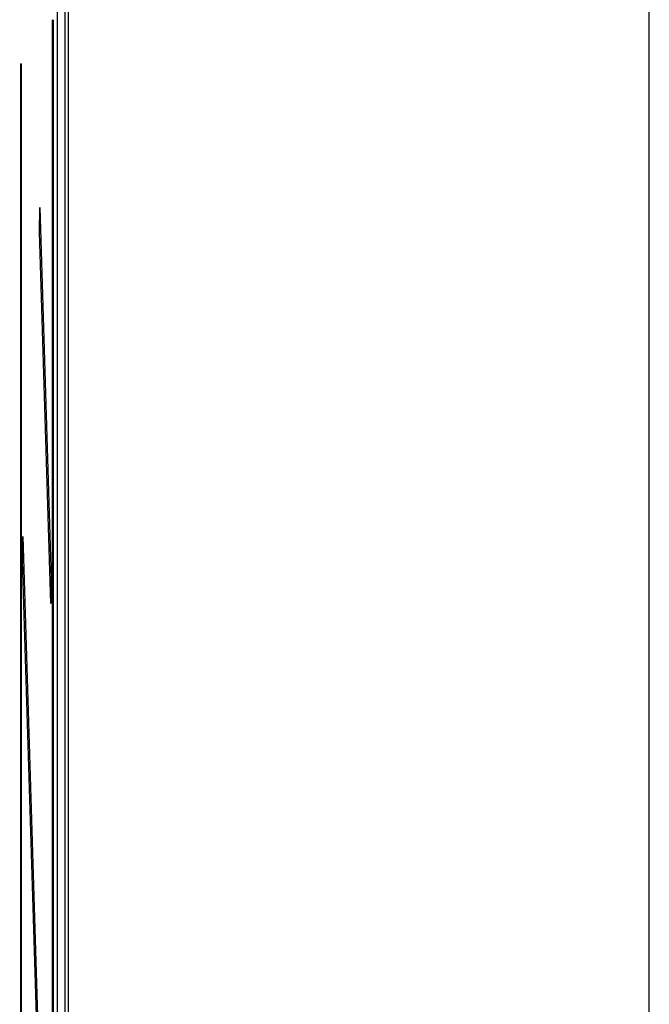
# Model space of a CAD drawing. Header units: millimetres. Extents: x 5 to 418, y 2 to 292.
# Tile 36 of 48: x 123 to 132, y 212 to 227. Entities that reach past the tile are written whole.
import ezdxf

# ---------------------------------------------------------------- set-up
doc = ezdxf.new("R2010")
doc.units = ezdxf.units.MM
doc.layers.add('SLD-0', color=7, linetype='Continuous')
doc.styles.add('SLDTEXTSTYLE0', font='TXT', dxfattribs={"width": 0.605})
doc.dimstyles.new('SLDDIMSTYLE0', dxfattribs={"dimtxt": 3.5, "dimasz": 3.302, "dimexe": 0, "dimexo": 0.0625, "dimgap": 0.875, "dimtad": 1, "dimlfac": 3, "dimrnd": 1e-09, "dimzin": 12, "dimdsep": 46, "dimtxsty": 'SLDTEXTSTYLE0', "dimsah": 1, "dimcen": 0.09, "dimadec": 0, "dimazin": 3, "dimtfac": 1, "dimtofl": 0, "dimtmove": 0, "dimatfit": 3, "dimfxl": 1, "dimfrac": 2, "dimtolj": 1, "dimtzin": 12, "dimarcsym": 0})

# ---------------------------------------------------------------- blocks, each defined once
blk = doc.blocks.new('_D')
at = {"layer": 'SLD-0'}
for p, q in [((58.038, 202.488), (58.038, 259.588)), ((132.371, 202.488), (132.371, 259.588)), ((58.038, 258.588), (132.371, 258.588))]:
    blk.add_line(p, q, dxfattribs=at)
for points in [[(58.038, 258.588), (61.34, 258.08), (61.34, 259.096)], [(132.371, 258.588), (129.069, 259.096), (129.069, 258.08)]]:
    blk.add_solid(points, dxfattribs=at)
at = {"layer": 'SLD-0', "insert": (91.194, 263.1), "char_height": 3.5, "attachment_point": 1, "style": 'SLDTEXTSTYLE0'}
blk.add_mtext('223', dxfattribs=at)

msp = doc.modelspace()

# ---------------------------------------------------------------- linework, layer by layer
at = {"color": 7, "linetype": 'Continuous', "lineweight": 25}
for p, q in [((123.4826, 233.1548), (123.4826, 127.5375)), ((123.538, 204.1548), (123.538, 233.1548)), ((123.3654, 232.9825), (123.3654, 127.6605)), ((123.304, 227.1548), (123.2961, 227.1548)), ((123.2961, 133.8215), (123.2961, 227.1548)), ((123.304, 227.1548), (123.304, 133.8215)), ((122.8215, 226.4881), (122.8137, 226.4881)), ((122.8137, 141.1548), (122.8137, 226.4881)), ((122.8215, 226.4881), (122.8215, 141.1548)), ((123.0983, 223.9279), (123.1022, 224.3032)), ((123.1022, 224.3032), (123.2765, 218.6548)), ((123.2727, 218.2795), (123.0983, 223.9279)), ((122.8411, 218.9258), (122.845, 219.3011)), ((122.845, 219.3011), (123.2765, 205.3215)), ((123.2727, 204.9462), (122.8411, 218.9258)), ((123.2616, 218.6395), (123.2765, 218.6548)), ((123.2765, 218.6548), (123.2727, 218.2795))]:
    msp.add_line(p, q, dxfattribs=at)

# ---------------------------------------------------------------- dimensions: what is measured, and where the dimension line sits
at = {"layer": 'SLD-0'}
dim = msp.add_linear_dim(base=(132.3713, 258.5881), p1=(58.038, 202.4881), p2=(132.3713, 202.4881), dimstyle='SLDDIMSTYLE0', dxfattribs=at)
dim.commit()
dim.dimension.update_dxf_attribs({"geometry": '_D', "text_midpoint": (95.2046, 258.5881), "dimtype": 160})

doc.saveas('drawing.dxf')
